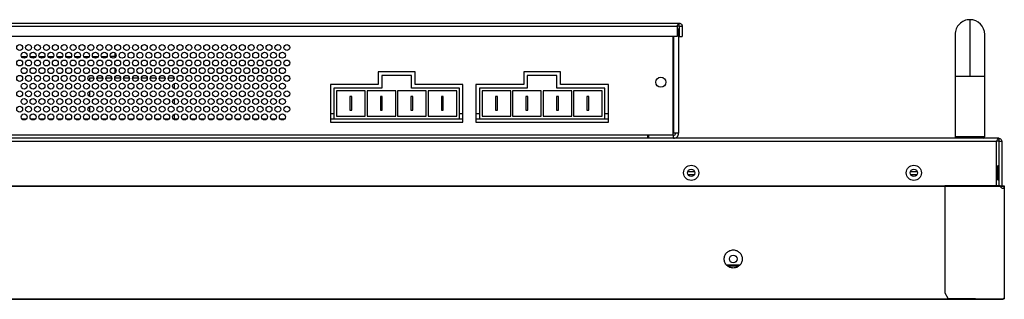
# Paper-space layout 'Sheet2' of a CAD drawing. Header units: millimetres. Extents: x 0 to 1118, y 0 to 864.
# Tile 42 of 232: x 509 to 620, y 142 to 173. Entities that reach past the tile are written whole.
import ezdxf

# ---------------------------------------------------------------- set-up
doc = ezdxf.new("R2010")
doc.units = ezdxf.units.MM

psp = doc.layouts.new('Sheet2')

# ---------------------------------------------------------------- linework, layer by layer
at = {"color": 7, "linetype": 'Continuous', "lineweight": 30}
for p, q in [((342.3683, 172.8057), (583.0249, 172.8057)), ((583.0249, 172.4724), (583.0249, 172.8057)), ((615.6716, 173.2057), (615.6716, 166.8724)), ((342.3683, 172.4724), (582.7892, 172.4724)), ((582.7892, 172.4724), (582.7892, 171.3057)), ((583.0249, 172.4724), (582.7892, 172.4724)), ((582.9583, 171.8935), (582.9583, 160.4513)), ((583.0249, 172.4724), (583.3583, 172.4724)), ((583.0249, 172.4724), (583.0249, 171.3057)), ((583.3583, 172.4724), (583.3583, 171.3057)), ((582.7892, 171.3057), (343.0349, 171.3057)), ((582.2916, 171.3057), (582.2916, 160.2057)), ((583.0249, 171.3057), (583.3583, 171.3057)), ((519.6249, 169.4944), (519.6249, 169.0724)), ((509.1528, 169.0724), (509.7638, 169.0724)), ((510.1528, 169.0724), (510.7638, 169.0724)), ((511.1528, 169.0724), (511.7638, 169.0724)), ((512.1528, 169.0724), (512.7638, 169.0724)), ((513.1528, 169.0724), (513.7638, 169.0724)), ((514.1528, 169.0724), (514.7638, 169.0724)), ((515.1528, 169.0724), (515.7638, 169.0724)), ((516.1528, 169.0724), (516.7638, 169.0724)), ((517.1528, 169.0724), (517.7638, 169.0724)), ((518.1528, 169.0724), (518.7638, 169.0724)), ((519.6249, 169.0724), (519.1528, 169.0724)), ((519.6249, 169.0724), (519.6249, 168.917)), ((519.6249, 167.7611), (519.6249, 167.1837)), ((553.3583, 167.3391), (549.2249, 167.3391)), ((549.2249, 167.3391), (549.2249, 165.9224)), ((553.3583, 165.9224), (553.3583, 167.3391)), ((569.6916, 167.3391), (565.5583, 167.3391)), ((565.5583, 167.3391), (565.5583, 165.9224)), ((569.6916, 165.9224), (569.6916, 167.3391)), ((516.7916, 166.6724), (516.7916, 166.317)), ((516.7916, 166.6724), (517.2849, 166.6724)), ((517.6317, 166.6724), (518.2849, 166.6724)), ((518.6317, 166.6724), (519.2849, 166.6724)), ((519.6317, 166.6724), (520.2849, 166.6724)), ((520.6317, 166.6724), (521.2849, 166.6724)), ((521.6317, 166.6724), (522.2849, 166.6724)), ((522.6317, 166.6724), (523.2849, 166.6724)), ((523.6317, 166.6724), (524.2849, 166.6724)), ((524.6317, 166.6724), (525.2849, 166.6724)), ((525.6317, 166.6724), (526.2849, 166.6724)), ((526.2916, 166.0277), (526.2916, 165.4504)), ((543.8516, 165.9224), (543.8516, 161.6724)), ((549.2249, 165.9224), (543.8516, 165.9224)), ((549.6249, 166.9391), (549.6249, 165.5224)), ((552.9583, 166.9391), (549.6249, 166.9391)), ((552.9583, 165.5224), (552.9583, 166.9391)), ((558.7316, 165.9224), (553.3583, 165.9224)), ((558.7316, 161.6724), (558.7316, 165.9224)), ((560.1849, 165.9224), (560.1849, 161.6724)), ((565.5583, 165.9224), (560.1849, 165.9224)), ((565.9583, 166.9391), (565.9583, 165.5224)), ((569.2916, 166.9391), (565.9583, 166.9391)), ((569.2916, 165.5224), (569.2916, 166.9391)), ((575.0649, 165.9224), (569.6916, 165.9224)), ((575.0649, 161.6724), (575.0649, 165.9224)), ((614.0049, 166.8724), (614.0049, 160.0391)), ((617.3383, 160.0391), (617.3383, 166.8724)), ((516.7916, 165.1611), (516.7916, 164.5837)), ((549.6249, 165.5224), (544.2516, 165.5224)), ((544.2516, 165.5224), (544.2516, 162.0724)), ((547.7666, 165.2224), (544.5516, 165.2224)), ((544.5516, 165.2224), (544.5516, 162.3724)), ((547.7666, 162.3724), (547.7666, 165.2224)), ((551.1816, 165.2224), (547.9666, 165.2224)), ((547.9666, 165.2224), (547.9666, 162.3724)), ((551.1816, 162.3724), (551.1816, 165.2224)), ((551.4016, 165.2224), (551.4016, 162.3724)), ((554.6166, 165.2224), (551.4016, 165.2224)), ((558.3316, 165.5224), (552.9583, 165.5224)), ((554.6166, 162.3724), (554.6166, 165.2224)), ((554.8166, 165.2224), (554.8166, 162.3724)), ((558.0316, 165.2224), (554.8166, 165.2224)), ((558.0316, 162.3724), (558.0316, 165.2224)), ((558.3316, 162.0724), (558.3316, 165.5224)), ((560.5849, 165.5224), (560.5849, 162.0724)), ((565.9583, 165.5224), (560.5849, 165.5224)), ((564.0999, 165.2224), (560.8849, 165.2224)), ((560.8849, 165.2224), (560.8849, 162.3724)), ((564.0999, 162.3724), (564.0999, 165.2224)), ((567.5149, 165.2224), (564.2999, 165.2224)), ((564.2999, 165.2224), (564.2999, 162.3724)), ((567.5149, 162.3724), (567.5149, 165.2224)), ((567.7349, 165.2224), (567.7349, 162.3724)), ((570.9499, 165.2224), (567.7349, 165.2224)), ((574.6649, 165.5224), (569.2916, 165.5224)), ((570.9499, 162.3724), (570.9499, 165.2224)), ((571.1499, 165.2224), (571.1499, 162.3724)), ((574.3649, 165.2224), (571.1499, 165.2224)), ((574.3649, 162.3724), (574.3649, 165.2224)), ((574.6649, 162.0724), (574.6649, 165.5224)), ((526.2916, 164.2944), (526.2916, 163.717)), ((546.2666, 164.5557), (546.0516, 164.5557)), ((546.0516, 164.5557), (546.0516, 163.0391)), ((546.2666, 163.0391), (546.2666, 164.5557)), ((549.6816, 164.5557), (549.4666, 164.5557)), ((549.4666, 164.5557), (549.4666, 163.0391)), ((549.6816, 163.0391), (549.6816, 164.5557)), ((552.9016, 164.5557), (552.9016, 163.0391)), ((553.1166, 164.5557), (552.9016, 164.5557)), ((553.1166, 163.0391), (553.1166, 164.5557)), ((556.3166, 164.5557), (556.3166, 163.0391)), ((556.5316, 164.5557), (556.3166, 164.5557)), ((556.5316, 163.0391), (556.5316, 164.5557)), ((562.5999, 164.5557), (562.3849, 164.5557)), ((562.3849, 164.5557), (562.3849, 163.0391)), ((562.5999, 163.0391), (562.5999, 164.5557)), ((565.7999, 164.5557), (565.7999, 163.0391)), ((566.0149, 164.5557), (565.7999, 164.5557)), ((566.0149, 163.0391), (566.0149, 164.5557)), ((569.2349, 164.5557), (569.2349, 163.0391)), ((569.4499, 164.5557), (569.2349, 164.5557)), ((569.4499, 163.0391), (569.4499, 164.5557)), ((572.6499, 164.5557), (572.6499, 163.0391)), ((572.8649, 164.5557), (572.6499, 164.5557)), ((572.8649, 163.0391), (572.8649, 164.5557)), ((516.7916, 163.4277), (516.7916, 162.8504)), ((526.2916, 162.5611), (526.2916, 162.0724)), ((544.2516, 162.6057), (543.8516, 162.6057)), ((546.0516, 163.0391), (546.2666, 163.0391)), ((549.4666, 163.0391), (549.6816, 163.0391)), ((552.9016, 163.0391), (553.1166, 163.0391)), ((556.3166, 163.0391), (556.5316, 163.0391)), ((558.7316, 162.6057), (558.3316, 162.6057)), ((560.5849, 162.6057), (560.1849, 162.6057)), ((562.3849, 163.0391), (562.5999, 163.0391)), ((565.7999, 163.0391), (566.0149, 163.0391)), ((569.2349, 163.0391), (569.4499, 163.0391)), ((572.6499, 163.0391), (572.8649, 163.0391)), ((575.0649, 162.6057), (574.6649, 162.6057)), ((509.1916, 162.0724), (509.7249, 162.0724)), ((510.1916, 162.0724), (510.7249, 162.0724)), ((511.1916, 162.0724), (511.7249, 162.0724)), ((512.1916, 162.0724), (512.7249, 162.0724)), ((513.1916, 162.0724), (513.7249, 162.0724)), ((514.1916, 162.0724), (514.7249, 162.0724)), ((515.1916, 162.0724), (515.7249, 162.0724)), ((516.1916, 162.0724), (516.7249, 162.0724)), ((517.1916, 162.0724), (517.7249, 162.0724)), ((518.1916, 162.0724), (518.7249, 162.0724)), ((519.1916, 162.0724), (519.7249, 162.0724)), ((520.1916, 162.0724), (520.7249, 162.0724)), ((521.1916, 162.0724), (521.7249, 162.0724)), ((522.1916, 162.0724), (522.7249, 162.0724)), ((523.1916, 162.0724), (523.7249, 162.0724)), ((524.1916, 162.0724), (524.7249, 162.0724)), ((525.1916, 162.0724), (525.7249, 162.0724)), ((526.1916, 162.0724), (526.7249, 162.0724)), ((527.1916, 162.0724), (527.7249, 162.0724)), ((528.1916, 162.0724), (528.7249, 162.0724)), ((529.1916, 162.0724), (529.7249, 162.0724)), ((530.1916, 162.0724), (530.7249, 162.0724)), ((531.1916, 162.0724), (531.7249, 162.0724)), ((532.1916, 162.0724), (532.7249, 162.0724)), ((533.1916, 162.0724), (533.7249, 162.0724)), ((534.1916, 162.0724), (534.7249, 162.0724)), ((535.1916, 162.0724), (535.7249, 162.0724)), ((536.1916, 162.0724), (536.7249, 162.0724)), ((537.1916, 162.0724), (537.7249, 162.0724)), ((538.1916, 162.0724), (538.7249, 162.0724)), ((543.8516, 162.0724), (544.2516, 162.0724)), ((543.8516, 161.6724), (558.7316, 161.6724)), ((544.2516, 162.0724), (558.3316, 162.0724)), ((544.5516, 162.3724), (547.7666, 162.3724)), ((547.9666, 162.3724), (551.1816, 162.3724)), ((551.4016, 162.3724), (554.6166, 162.3724)), ((554.8166, 162.3724), (558.0316, 162.3724)), ((558.3316, 162.0724), (558.7316, 162.0724)), ((560.1849, 162.0724), (560.5849, 162.0724)), ((560.1849, 161.6724), (575.0649, 161.6724)), ((560.5849, 162.0724), (574.6649, 162.0724)), ((560.8849, 162.3724), (564.0999, 162.3724)), ((564.2999, 162.3724), (567.5149, 162.3724)), ((567.7349, 162.3724), (570.9499, 162.3724)), ((571.1499, 162.3724), (574.3649, 162.3724)), ((574.6649, 162.0724), (575.0649, 162.0724)), ((582.3794, 160.4414), (582.2916, 160.4414)), ((618.9049, 159.8724), (216.4983, 159.8724)), ((216.734, 159.5391), (618.6692, 159.5391)), ((582.2916, 160.2057), (579.4583, 160.2057)), ((579.4583, 160.2057), (579.4583, 159.8724)), ((579.6249, 159.8724), (579.6249, 160.2057)), ((582.3794, 160.2057), (582.2916, 160.2057)), ((582.3794, 159.8724), (582.3794, 160.2057)), ((614.0049, 160.0391), (614.1716, 159.8724)), ((615.6716, 160.0391), (614.0049, 160.0391)), ((617.3383, 160.0391), (615.6716, 160.0391)), ((617.1716, 159.8724), (617.3383, 160.0391)), ((618.6692, 154.5257), (618.6692, 159.5391)), ((618.9049, 159.5391), (618.6692, 159.5391)), ((618.9049, 159.8724), (618.9049, 159.5391)), ((618.9049, 159.5391), (619.2383, 159.5391)), ((618.9049, 159.5391), (618.9049, 154.5257)), ((619.2383, 159.5391), (619.2383, 154.5257)), ((583.9795, 156.1391), (584.757, 156.1391)), ((608.9795, 156.1391), (609.757, 156.1391)), ((618.8049, 156.7391), (618.6692, 156.7391)), ((583.9941, 155.8057), (584.7424, 155.8057)), ((584.7249, 155.8057), (584.7249, 155.7736)), ((608.9941, 155.8057), (609.7424, 155.8057)), ((618.6692, 155.2391), (618.8049, 155.2391)), ((612.8368, 154.4724), (447.9233, 154.4724)), ((447.9249, 154.5191), (612.8368, 154.5191)), ((619.0644, 154.5257), (612.8368, 154.5257)), ((612.8368, 154.4724), (612.8368, 142.5057)), ((619.0818, 154.4724), (612.8368, 154.4724)), ((619.0644, 154.5257), (619.3185, 154.5257)), ((619.086, 154.4991), (619.3185, 154.4991)), ((619.2602, 154.4957), (619.0862, 154.4957)), ((619.3185, 154.5257), (619.4766, 154.5257)), ((619.3185, 154.4991), (619.3185, 154.5257)), ((619.3185, 154.4991), (619.4766, 154.4991)), ((619.4766, 154.5257), (619.4766, 154.4991)), ((619.5029, 154.2057), (619.5029, 141.9385)), ((619.5033, 154.2057), (619.5029, 154.2057)), ((619.5299, 154.4724), (619.5033, 154.4724)), ((619.5299, 154.2057), (619.5033, 154.2057)), ((619.5299, 154.2057), (619.5299, 141.9391)), ((589.8231, 145.6057), (588.3601, 145.6057)), ((589.6891, 145.5057), (588.4941, 145.5057)), ((215.9899, 141.8224), (619.3933, 141.8224)), ((215.9899, 141.7724), (619.3933, 141.7724)), ((220.9916, 141.8391), (614.3916, 141.8391)), ((612.8368, 142.5057), (613.1701, 141.9057)), ((613.1701, 141.9057), (619.4035, 141.8391)), ((614.3916, 141.8391), (614.3916, 141.8927)), ((619.3933, 141.7724), (619.3933, 141.8224)), ((619.4035, 141.8391), (619.5029, 141.9385)), ((619.4799, 141.9155), (619.4799, 141.8391)), ((619.4799, 141.8391), (619.5033, 141.8391)), ((619.5033, 141.8391), (619.5033, 141.9391)), ((619.5033, 141.8391), (619.5299, 141.8391)), ((619.5299, 141.9391), (619.5299, 141.8391))]:
    psp.add_line(p, q, dxfattribs=at)
at = {"color": 8, "linetype": 'Continuous', "lineweight": 30}
for p, q in [((582.3794, 171.3057), (582.3794, 160.4414)), ((614.0049, 166.8724), (615.6716, 166.8724)), ((615.6716, 166.8724), (617.3383, 166.8724)), ((579.4583, 160.2057), (339.3482, 160.2057)), ((618.8049, 155.2391), (618.8049, 156.7391))]:
    psp.add_line(p, q, dxfattribs=at)
at = {"color": 7, "linetype": 'Continuous', "lineweight": 30}
for centre, radius in [((508.9583, 170.0724), 0.3333), ((509.9583, 170.0724), 0.3333), ((510.9583, 170.0724), 0.3333), ((511.9583, 170.0724), 0.3333), ((512.9583, 170.0724), 0.3333), ((513.9583, 170.0724), 0.3333), ((514.9583, 170.0724), 0.3333), ((515.9583, 170.0724), 0.3333), ((516.9583, 170.0724), 0.3333), ((517.9583, 170.0724), 0.3333), ((518.9583, 170.0724), 0.3333), ((519.9583, 170.0724), 0.3333), ((520.9583, 170.0724), 0.3333), ((521.9583, 170.0724), 0.3333), ((522.9583, 170.0724), 0.3333), ((523.9583, 170.0724), 0.3333), ((524.9583, 170.0724), 0.3333), ((525.9583, 170.0724), 0.3333), ((526.9583, 170.0724), 0.3333), ((527.9583, 170.0724), 0.3333), ((528.9583, 170.0724), 0.3333), ((529.9583, 170.0724), 0.3333), ((530.9583, 170.0724), 0.3333), ((531.9583, 170.0724), 0.3333), ((532.9583, 170.0724), 0.3333), ((533.9583, 170.0724), 0.3333), ((534.9583, 170.0724), 0.3333), ((535.9583, 170.0724), 0.3333), ((536.9583, 170.0724), 0.3333), ((537.9583, 170.0724), 0.3333), ((538.9583, 170.0724), 0.3333), ((509.4583, 169.2057), 0.3333), ((510.4583, 169.2057), 0.3333), ((511.4583, 169.2057), 0.3333), ((512.4583, 169.2057), 0.3333), ((513.4583, 169.2057), 0.3333), ((514.4583, 169.2057), 0.3333), ((515.4583, 169.2057), 0.3333), ((516.4583, 169.2057), 0.3333), ((517.4583, 169.2057), 0.3333), ((518.4583, 169.2057), 0.3333), ((519.4583, 169.2057), 0.3333), ((520.4583, 169.2057), 0.3333), ((521.4583, 169.2057), 0.3333), ((522.4583, 169.2057), 0.3333), ((523.4583, 169.2057), 0.3333), ((524.4583, 169.2057), 0.3333), ((525.4583, 169.2057), 0.3333), ((526.4583, 169.2057), 0.3333), ((527.4583, 169.2057), 0.3333), ((528.4583, 169.2057), 0.3333), ((529.4583, 169.2057), 0.3333), ((530.4583, 169.2057), 0.3333), ((531.4583, 169.2057), 0.3333), ((532.4583, 169.2057), 0.3333), ((533.4583, 169.2057), 0.3333), ((534.4583, 169.2057), 0.3333), ((535.4583, 169.2057), 0.3333), ((536.4583, 169.2057), 0.3333), ((537.4583, 169.2057), 0.3333), ((538.4583, 169.2057), 0.3333), ((508.9583, 168.3391), 0.3333), ((509.9583, 168.3391), 0.3333), ((510.9583, 168.3391), 0.3333), ((511.9583, 168.3391), 0.3333), ((512.9583, 168.3391), 0.3333), ((513.9583, 168.3391), 0.3333), ((514.9583, 168.3391), 0.3333), ((515.9583, 168.3391), 0.3333), ((516.9583, 168.3391), 0.3333), ((517.9583, 168.3391), 0.3333), ((518.9583, 168.3391), 0.3333), ((519.9583, 168.3391), 0.3333), ((520.9583, 168.3391), 0.3333), ((521.9583, 168.3391), 0.3333), ((522.9583, 168.3391), 0.3333), ((523.9583, 168.3391), 0.3333), ((524.9583, 168.3391), 0.3333), ((525.9583, 168.3391), 0.3333), ((526.9583, 168.3391), 0.3333), ((527.9583, 168.3391), 0.3333), ((528.9583, 168.3391), 0.3333), ((529.9583, 168.3391), 0.3333), ((530.9583, 168.3391), 0.3333), ((531.9583, 168.3391), 0.3333), ((532.9583, 168.3391), 0.3333), ((533.9583, 168.3391), 0.3333), ((534.9583, 168.3391), 0.3333), ((535.9583, 168.3391), 0.3333), ((536.9583, 168.3391), 0.3333), ((537.9583, 168.3391), 0.3333), ((538.9583, 168.3391), 0.3333), ((509.4583, 167.4724), 0.3333), ((510.4583, 167.4724), 0.3333), ((511.4583, 167.4724), 0.3333), ((512.4583, 167.4724), 0.3333), ((513.4583, 167.4724), 0.3333), ((514.4583, 167.4724), 0.3333), ((515.4583, 167.4724), 0.3333), ((516.4583, 167.4724), 0.3333), ((517.4583, 167.4724), 0.3333), ((518.4583, 167.4724), 0.3333), ((519.4583, 167.4724), 0.3333), ((520.4583, 167.4724), 0.3333), ((521.4583, 167.4724), 0.3333), ((522.4583, 167.4724), 0.3333), ((523.4583, 167.4724), 0.3333), ((524.4583, 167.4724), 0.3333), ((525.4583, 167.4724), 0.3333), ((526.4583, 167.4724), 0.3333), ((527.4583, 167.4724), 0.3333), ((528.4583, 167.4724), 0.3333), ((529.4583, 167.4724), 0.3333), ((530.4583, 167.4724), 0.3333), ((531.4583, 167.4724), 0.3333), ((532.4583, 167.4724), 0.3333), ((533.4583, 167.4724), 0.3333), ((534.4583, 167.4724), 0.3333), ((535.4583, 167.4724), 0.3333), ((536.4583, 167.4724), 0.3333), ((537.4583, 167.4724), 0.3333), ((538.4583, 167.4724), 0.3333), ((508.9583, 166.6057), 0.3333), ((509.4583, 165.7391), 0.3333), ((509.9583, 166.6057), 0.3333), ((510.4583, 165.7391), 0.3333), ((510.9583, 166.6057), 0.3333), ((511.4583, 165.7391), 0.3333), ((511.9583, 166.6057), 0.3333), ((512.4583, 165.7391), 0.3333), ((512.9583, 166.6057), 0.3333), ((513.4583, 165.7391), 0.3333), ((513.9583, 166.6057), 0.3333), ((514.4583, 165.7391), 0.3333), ((514.9583, 166.6057), 0.3333), ((515.4583, 165.7391), 0.3333), ((515.9583, 166.6057), 0.3333), ((516.4583, 165.7391), 0.3333), ((516.9583, 166.6057), 0.3333), ((517.4583, 165.7391), 0.3333), ((517.9583, 166.6057), 0.3333), ((518.4583, 165.7391), 0.3333), ((518.9583, 166.6057), 0.3333), ((519.4583, 165.7391), 0.3333), ((519.9583, 166.6057), 0.3333), ((520.4583, 165.7391), 0.3333), ((520.9583, 166.6057), 0.3333), ((521.4583, 165.7391), 0.3333), ((521.9583, 166.6057), 0.3333), ((522.4583, 165.7391), 0.3333), ((522.9583, 166.6057), 0.3333), ((523.4583, 165.7391), 0.3333), ((523.9583, 166.6057), 0.3333), ((524.4583, 165.7391), 0.3333), ((524.9583, 166.6057), 0.3333), ((525.4583, 165.7391), 0.3333), ((525.9583, 166.6057), 0.3333), ((526.4583, 165.7391), 0.3333), ((526.9583, 166.6057), 0.3333), ((527.4583, 165.7391), 0.3333), ((527.9583, 166.6057), 0.3333), ((528.4583, 165.7391), 0.3333), ((528.9583, 166.6057), 0.3333), ((529.4583, 165.7391), 0.3333), ((529.9583, 166.6057), 0.3333), ((530.4583, 165.7391), 0.3333), ((530.9583, 166.6057), 0.3333), ((531.4583, 165.7391), 0.3333), ((531.9583, 166.6057), 0.3333), ((532.4583, 165.7391), 0.3333), ((532.9583, 166.6057), 0.3333), ((533.4583, 165.7391), 0.3333), ((533.9583, 166.6057), 0.3333), ((534.4583, 165.7391), 0.3333), ((534.9583, 166.6057), 0.3333), ((535.4583, 165.7391), 0.3333), ((535.9583, 166.6057), 0.3333), ((536.4583, 165.7391), 0.3333), ((536.9583, 166.6057), 0.3333), ((537.4583, 165.7391), 0.3333), ((537.9583, 166.6057), 0.3333), ((538.4583, 165.7391), 0.3333), ((538.9583, 166.6057), 0.3333), ((580.9583, 166.1724), 0.5667), ((508.9583, 164.8724), 0.3333), ((509.9583, 164.8724), 0.3333), ((510.9583, 164.8724), 0.3333), ((511.9583, 164.8724), 0.3333), ((512.9583, 164.8724), 0.3333), ((513.9583, 164.8724), 0.3333), ((514.9583, 164.8724), 0.3333), ((515.9583, 164.8724), 0.3333), ((516.9583, 164.8724), 0.3333), ((517.9583, 164.8724), 0.3333), ((518.9583, 164.8724), 0.3333), ((519.9583, 164.8724), 0.3333), ((520.9583, 164.8724), 0.3333), ((521.9583, 164.8724), 0.3333), ((522.9583, 164.8724), 0.3333), ((523.9583, 164.8724), 0.3333), ((524.9583, 164.8724), 0.3333), ((525.9583, 164.8724), 0.3333), ((526.9583, 164.8724), 0.3333), ((527.9583, 164.8724), 0.3333), ((528.9583, 164.8724), 0.3333), ((529.9583, 164.8724), 0.3333), ((530.9583, 164.8724), 0.3333), ((531.9583, 164.8724), 0.3333), ((532.9583, 164.8724), 0.3333), ((533.9583, 164.8724), 0.3333), ((534.9583, 164.8724), 0.3333), ((535.9583, 164.8724), 0.3333), ((536.9583, 164.8724), 0.3333), ((537.9583, 164.8724), 0.3333), ((538.9583, 164.8724), 0.3333), ((509.4583, 164.0057), 0.3333), ((510.4583, 164.0057), 0.3333), ((511.4583, 164.0057), 0.3333), ((512.4583, 164.0057), 0.3333), ((513.4583, 164.0057), 0.3333), ((514.4583, 164.0057), 0.3333), ((515.4583, 164.0057), 0.3333), ((516.4583, 164.0057), 0.3333), ((517.4583, 164.0057), 0.3333), ((518.4583, 164.0057), 0.3333), ((519.4583, 164.0057), 0.3333), ((520.4583, 164.0057), 0.3333), ((521.4583, 164.0057), 0.3333), ((522.4583, 164.0057), 0.3333), ((523.4583, 164.0057), 0.3333), ((524.4583, 164.0057), 0.3333), ((525.4583, 164.0057), 0.3333), ((526.4583, 164.0057), 0.3333), ((527.4583, 164.0057), 0.3333), ((528.4583, 164.0057), 0.3333), ((529.4583, 164.0057), 0.3333), ((530.4583, 164.0057), 0.3333), ((531.4583, 164.0057), 0.3333), ((532.4583, 164.0057), 0.3333), ((533.4583, 164.0057), 0.3333), ((534.4583, 164.0057), 0.3333), ((535.4583, 164.0057), 0.3333), ((536.4583, 164.0057), 0.3333), ((537.4583, 164.0057), 0.3333), ((538.4583, 164.0057), 0.3333), ((508.9583, 163.1391), 0.3333), ((509.4583, 162.2724), 0.3333), ((509.9583, 163.1391), 0.3333), ((510.4583, 162.2724), 0.3333), ((510.9583, 163.1391), 0.3333), ((511.4583, 162.2724), 0.3333), ((511.9583, 163.1391), 0.3333), ((512.4583, 162.2724), 0.3333), ((512.9583, 163.1391), 0.3333), ((513.4583, 162.2724), 0.3333), ((513.9583, 163.1391), 0.3333), ((514.4583, 162.2724), 0.3333), ((514.9583, 163.1391), 0.3333), ((515.4583, 162.2724), 0.3333), ((515.9583, 163.1391), 0.3333), ((516.4583, 162.2724), 0.3333), ((516.9583, 163.1391), 0.3333), ((517.4583, 162.2724), 0.3333), ((517.9583, 163.1391), 0.3333), ((518.4583, 162.2724), 0.3333), ((518.9583, 163.1391), 0.3333), ((519.4583, 162.2724), 0.3333), ((519.9583, 163.1391), 0.3333), ((520.4583, 162.2724), 0.3333), ((520.9583, 163.1391), 0.3333), ((521.4583, 162.2724), 0.3333), ((521.9583, 163.1391), 0.3333), ((522.4583, 162.2724), 0.3333), ((522.9583, 163.1391), 0.3333), ((523.4583, 162.2724), 0.3333), ((523.9583, 163.1391), 0.3333), ((524.4583, 162.2724), 0.3333), ((524.9583, 163.1391), 0.3333), ((525.4583, 162.2724), 0.3333), ((525.9583, 163.1391), 0.3333), ((526.4583, 162.2724), 0.3333), ((526.9583, 163.1391), 0.3333), ((527.4583, 162.2724), 0.3333), ((527.9583, 163.1391), 0.3333), ((528.4583, 162.2724), 0.3333), ((528.9583, 163.1391), 0.3333), ((529.4583, 162.2724), 0.3333), ((529.9583, 163.1391), 0.3333), ((530.4583, 162.2724), 0.3333), ((530.9583, 163.1391), 0.3333), ((531.4583, 162.2724), 0.3333), ((531.9583, 163.1391), 0.3333), ((532.4583, 162.2724), 0.3333), ((532.9583, 163.1391), 0.3333), ((533.4583, 162.2724), 0.3333), ((533.9583, 163.1391), 0.3333), ((534.4583, 162.2724), 0.3333), ((534.9583, 163.1391), 0.3333), ((535.4583, 162.2724), 0.3333), ((535.9583, 163.1391), 0.3333), ((536.4583, 162.2724), 0.3333), ((536.9583, 163.1391), 0.3333), ((537.4583, 162.2724), 0.3333), ((537.9583, 163.1391), 0.3333), ((538.4583, 162.2724), 0.3333), ((538.9583, 163.1391), 0.3333), ((584.3683, 155.9891), 0.85), ((584.3683, 155.9891), 0.4167), ((609.3683, 155.9891), 0.85), ((609.3683, 155.9891), 0.4167), ((589.0916, 146.3057), 0.4333)]:
    psp.add_circle(centre, radius, dxfattribs=at)
for centre, radius, start, end in [((615.6716, 171.5391), 1.6667, 90, 180.019558), ((615.6716, 171.5391), 1.6667, 0.018976, 90), ((618.8049, 156.8391), 0.1, 270, 0), ((618.8049, 155.1391), 0.1, 0, 90)]:
    psp.add_arc(centre, radius, start, end, dxfattribs=at)
for points, knots in [([(582.7892, 172.4724), (582.8089, 172.5161), (582.8482, 172.6034), (582.9071, 172.7136), (582.966, 172.7907), (583.0053, 172.8007), (583.0249, 172.8057)], [0, 0, 0, 0, 0.25000389, 0.49999638, 0.75000154, 1, 1, 1, 1]), ([(583.0249, 172.8057), (583.0686, 172.8007), (583.156, 172.7907), (583.2661, 172.7136), (583.3432, 172.6034), (583.3533, 172.5161), (583.3583, 172.4724)], [0, 0, 0, 0, 0.24999282, 0.49999651, 0.74999912, 1, 1, 1, 1]), ([(582.9583, 171.8935), (582.9504, 171.9702), (582.9346, 172.1232), (582.8376, 172.2425), (582.7892, 172.3021)], [0, 0, 0, 0, 0.5010206, 1, 1, 1, 1]), ([(582.7892, 171.8984), (582.8376, 171.8976), (582.9346, 171.896), (582.9504, 171.8943), (582.9583, 171.8935)], [0, 0, 0, 0, 0.49898207, 1, 1, 1, 1]), ([(614.0049, 171.5391), (614.0049, 171.5203), (614.0049, 171.4822), (614.0049, 171.1724), (614.0049, 170.6824), (614.0049, 170.0277), (614.0049, 169.2664), (614.0049, 168.457), (614.0049, 167.6536), (614.0049, 167.125), (614.0049, 166.8724)], [0, 0, 0, 0, 0.12967206, 0.26373412, 0.39919215, 0.53285588, 0.6617648, 0.78353824, 0.89656283, 1, 1, 1, 1]), ([(617.3383, 166.8724), (617.3383, 167.0616), (617.3383, 167.4763), (617.3383, 168.1439), (617.3383, 168.8896), (617.3383, 169.6703), (617.3383, 170.4171), (617.3383, 171.0339), (617.3383, 171.4576), (617.3383, 171.5119), (617.3383, 171.5391)], [0, 0, 0, 0, 0.07751866, 0.16993365, 0.27798511, 0.40159926, 0.53940177, 0.68835563, 0.84378905, 1, 1, 1, 1]), ([(582.9583, 160.4513), (582.9496, 160.4504), (582.9322, 160.4488), (582.7983, 160.4463), (582.607, 160.4439), (582.4552, 160.4422), (582.3794, 160.4414)], [0, 0, 0, 0, 0.24999851, 0.49999673, 0.75000257, 1, 1, 1, 1]), ([(582.3794, 159.8724), (582.4552, 159.8811), (582.607, 159.8985), (582.7983, 160.0323), (582.9322, 160.2237), (582.9496, 160.3754), (582.9583, 160.4513)], [0, 0, 0, 0, 0.24999755, 0.50000318, 0.74999895, 1, 1, 1, 1]), ([(582.3794, 160.2057), (582.4116, 160.2094), (582.4759, 160.2168), (582.5571, 160.2736), (582.6139, 160.3547), (582.6212, 160.4191), (582.6249, 160.4513)], [0, 0, 0, 0, 0.250013, 0.50000027, 0.75000223, 1, 1, 1, 1]), ([(618.6692, 159.5391), (618.6889, 159.5827), (618.7282, 159.6701), (618.7871, 159.7803), (618.846, 159.8574), (618.8853, 159.8674), (618.9049, 159.8724)], [0, 0, 0, 0, 0.24999952, 0.50000435, 0.75000862, 1, 1, 1, 1]), ([(618.9049, 159.8724), (618.9486, 159.8674), (619.036, 159.8574), (619.1462, 159.7803), (619.2232, 159.6701), (619.2333, 159.5827), (619.2383, 159.5391)], [0, 0, 0, 0, 0.25001306, 0.50001631, 0.75000251, 1, 1, 1, 1]), ([(612.8368, 154.5257), (612.8368, 154.5249), (612.8368, 154.5233), (612.8368, 154.511), (612.8368, 154.4934), (612.8368, 154.4794), (612.8368, 154.4724)], [0, 0, 0, 0, 0.24994268, 0.49997049, 0.74999005, 1, 1, 1, 1]), ([(614.3916, 154.4991), (614.3916, 154.4987), (614.3916, 154.4978), (614.3916, 154.4917), (614.3916, 154.4829), (614.3916, 154.4759), (614.3916, 154.4724)], [0, 0, 0, 0, 0.24994632, 0.49998067, 0.75000678, 1, 1, 1, 1]), ([(619.0818, 154.4724), (619.0802, 154.4793), (619.077, 154.4931), (619.0725, 154.5107), (619.0683, 154.5232), (619.0657, 154.5249), (619.0644, 154.5257)], [0, 0, 0, 0, 0.24734259, 0.49645483, 0.74730998, 1, 1, 1, 1]), ([(619.0644, 154.4991), (619.0657, 154.4986), (619.0683, 154.4978), (619.0726, 154.4915), (619.077, 154.4827), (619.0802, 154.4758), (619.0818, 154.4724)], [0, 0, 0, 0, 0.24999725, 0.49991464, 0.74994376, 1, 1, 1, 1]), ([(619.5029, 154.2057), (619.4591, 154.2093), (619.3714, 154.2166), (619.2509, 154.2735), (619.1479, 154.3581), (619.1038, 154.4343), (619.0818, 154.4724)], [0, 0, 0, 0, 0.25002547, 0.50000134, 0.74999704, 1, 1, 1, 1]), ([(619.4799, 154.4724), (619.4796, 154.4754), (619.4789, 154.4816), (619.4735, 154.4893), (619.4658, 154.4947), (619.4597, 154.4954), (619.4566, 154.4957)], [0, 0, 0, 0, 0.24997128, 0.50013731, 0.75018957, 1, 1, 1, 1]), ([(619.4766, 154.5257), (619.4837, 154.5249), (619.4978, 154.5232), (619.5155, 154.5107), (619.5276, 154.4931), (619.5292, 154.4793), (619.5299, 154.4724)], [0, 0, 0, 0, 0.25268409, 0.50353335, 0.75261502, 1, 1, 1, 1]), ([(619.4766, 154.4991), (619.4801, 154.4986), (619.4873, 154.4978), (619.4961, 154.4915), (619.5021, 154.4827), (619.5029, 154.4758), (619.5033, 154.4724)], [0, 0, 0, 0, 0.24998157, 0.50005217, 0.74986714, 1, 1, 1, 1]), ([(619.5299, 154.2057), (619.5295, 154.2057), (619.5287, 154.2057), (619.5225, 154.2057), (619.5135, 154.2057), (619.5065, 154.2057), (619.5029, 154.2057)], [0, 0, 0, 0, 0.2500453, 0.49995764, 0.75000083, 1, 1, 1, 1]), ([(619.5033, 154.2057), (619.5033, 154.2093), (619.5033, 154.2165), (619.5033, 154.2734), (619.5033, 154.358), (619.5033, 154.4343), (619.5033, 154.4724)], [0, 0, 0, 0, 0.24999516, 0.49999789, 0.75000181, 1, 1, 1, 1]), ([(619.5299, 154.4724), (619.5299, 154.4343), (619.5299, 154.358), (619.5299, 154.2734), (619.5299, 154.2165), (619.5299, 154.2093), (619.5299, 154.2057)], [0, 0, 0, 0, 0.24999819, 0.50000211, 0.75000484, 1, 1, 1, 1]), ([(588.0749, 146.3057), (588.0902, 146.4388), (588.1208, 146.7049), (588.3559, 147.0433), (588.6919, 147.2694), (589.0916, 147.3489), (589.4913, 147.2694), (589.8273, 147.0433), (590.0624, 146.7049), (590.093, 146.4388), (590.1083, 146.3057)], [0, 0, 0, 0, 0.124999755, 0.249998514, 0.374998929, 0.499998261, 0.624997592, 0.749998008, 0.875000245, 1, 1, 1, 1]), ([(590.1083, 146.3057), (590.093, 146.1727), (590.0624, 145.9065), (589.8273, 145.5681), (589.4913, 145.342), (589.0916, 145.2626), (588.6919, 145.342), (588.3559, 145.5681), (588.1208, 145.9065), (588.0902, 146.1727), (588.0749, 146.3057)], [0, 0, 0, 0, 0.12499983, 0.25000197, 0.37500242, 0.50000174, 0.62500105, 0.75000151, 0.87500017, 1, 1, 1, 1]), ([(619.5029, 141.9385), (619.5065, 141.9386), (619.5135, 141.9387), (619.5225, 141.9388), (619.5287, 141.9389), (619.5295, 141.939), (619.5299, 141.9391)], [0, 0, 0, 0, 0.24999918, 0.50004236, 0.74995471, 1, 1, 1, 1]), ([(619.5033, 141.9391), (619.5033, 141.939), (619.5032, 141.9389), (619.5032, 141.9388), (619.5031, 141.9387), (619.503, 141.9386), (619.5029, 141.9385)], [0, 0, 0, 0, 0.25266501, 0.4914634, 0.75657879, 1, 1, 1, 1])]:
    psp.add_open_spline(points, degree=3, knots=knots, dxfattribs=at)

doc.saveas('drawing.dxf')
